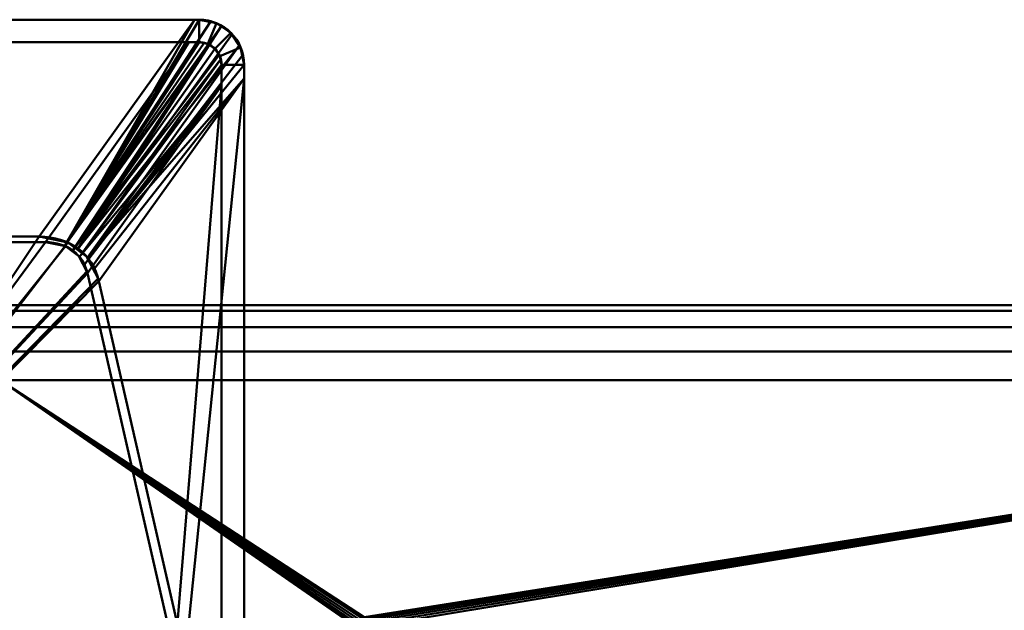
# Model space of a CAD drawing. Header units: millimetres. Extents: x -363 to 363, y -103 to 103.
# Tile 20 of 21: x 100 to 231, y 24 to 103. Entities that reach past the tile are written whole.
import ezdxf

# ---------------------------------------------------------------- set-up
doc = ezdxf.new("R2010")
doc.units = ezdxf.units.MM
doc.layers.add('1', color=7, linetype='CONTINUOUS', true_color=0xffffff)

msp = doc.modelspace()

# ---------------------------------------------------------------- linework, layer by layer
at = {"layer": '1', "color": 30, "linetype": 'Continuous', "lineweight": 50}
for p, q in [((-124, 103, -35.5), (124, 103, -35.5)), ((-123.39, 103, -37.5), (123.39, 103, -37.5)), ((123.39, 103, -37.5), (102.69, 74.12, -61.74)), ((124, 103, -35.5), (124, 103, -37.48)), ((-124, 100, -35.5), (124, 100, -35.5)), ((-122.62, 100, -36.1), (122.62, 100, -36.1)), ((122.62, 100, -36.1), (103.55, 73.38, -58.43)), ((124, 100, -35.5), (124, 100, -35.97)), ((127, 97, -35.5), (127, -97, -35.5)), ((127, 97, -35.99), (127, 97, -35.5)), ((130, 97, -35.5), (130, -97, -35.5)), ((130, 97, -37.37), (130, 97, -35.5)), ((110.66, 68.19, -60.15), (130, 95.18, -37.5)), ((130, -95.18, -37.5), (130, 95.18, -37.5)), ((109.12, 69.24, -57.32), (127, 94.18, -36.39)), ((127, -94.18, -36.39), (127, 94.18, -36.39)), ((-102.69, 74.12, -61.74), (102.69, 74.12, -61.74)), ((-103.55, 73.38, -58.43), (103.55, 73.38, -58.43)), ((120.76, 18.39, -43.7), (109.12, 69.24, -57.32)), ((122.14, 18, -46.7), (110.66, 68.19, -60.15)), ((345.5, 65, 0.15), (97.5, 65, 0.15)), ((97.5, 65, 25.15), (345.5, 65, 25.15)), ((345.5, 55, -9.85), (97.5, 55, -9.85)), ((345.5, 55, 35.15), (97.5, 55, 35.15))]:
    msp.add_line(p, q, dxfattribs=at)
for radius in [6, 3]:
    msp.add_arc((124, 97, -35.5), radius, 0, 90, dxfattribs=at)
at = {"layer": '1', "color": 30, "linetype": 'Continuous', "lineweight": 50, "extrusion": (0, 1, 0)}
for centre, major_axis, start_param in [((128, 103, -24.45), (-9.67, 0, -11.32), 5.709685), ((125.85, 100, -26.96), (-6.77, 0, -7.93), 5.594991)]:
    msp.add_ellipse(centre, major_axis=major_axis, ratio=0.671506, start_param=start_param, end_param=5.762464, dxfattribs=at)
at = {"layer": '1', "color": 30, "linetype": 'Continuous', "lineweight": 50, "extrusion": (1, 0, 0)}
for centre, major_axis, end_param in [((127, 101.61, -25.61), (0, -11.14, -9.35), 0.793567), ((130, 105.79, -22.1), (0, -15.92, -13.36), 0.649259)]:
    msp.add_ellipse(centre, major_axis=major_axis, ratio=0.481241, start_param=0.520721, end_param=end_param, dxfattribs=at)
at = {"layer": '1', "color": 30, "linetype": 'Continuous', "lineweight": 50, "extrusion": (0, -0.258819, -0.965926)}
msp.add_ellipse((98.85, 62.32, -58.58), major_axis=(-9.63, -9.72, 2.6), ratio=0.718059, start_param=2.539453, end_param=3.589528, dxfattribs=at)
at = {"layer": '1', "color": 30, "linetype": 'Continuous', "lineweight": 50, "extrusion": (-1.38778e-17, -0.258819, -0.965926)}
msp.add_ellipse((100.86, 65.13, -56.22), major_axis=(-6.74, -6.8, 1.82), ratio=0.718059, start_param=2.539453, end_param=3.589528, dxfattribs=at)
at = {"layer": '1', "color": 30, "linetype": 'Continuous', "lineweight": 50}
for points, knots in [([(130, 97, -37.37), (130, 98.57, -37.16), (129.35, 100.14, -37.28), (127.14, 102.35, -37.39), (125.58, 103, -37.39), (124, 103, -37.48)], [0, 0, 0, 0, 0.5, 0.5, 1, 1, 1, 1]), ([(127, 97, -35.99), (127, 97.24, -35.93), (126.97, 97.49, -35.88), (126.83, 98.04, -35.81), (126.7, 98.35, -35.78), (126.34, 98.91, -35.76), (126.11, 99.16, -35.77), (125.58, 99.57, -35.79), (125.28, 99.73, -35.81), (124.66, 99.94, -35.87), (124.33, 100, -35.91), (124, 100, -35.97)], [0, 0, 0, 0, 0.156824, 0.156824, 0.366742, 0.366742, 0.578164, 0.578164, 0.789052, 0.789052, 1, 1, 1, 1])]:
    msp.add_open_spline(points, degree=3, knots=knots, dxfattribs=at)
at = {"layer": '1', "color": 27, "linetype": 'Continuous', "lineweight": 50}
for points in [[(-124, 100, -35.5), (124, 100, -35.5), (124, 103, -35.5), (-124, 103, -35.5)], [(-102.69, 74.12, -61.74), (-123.39, 103, -37.5), (123.39, 103, -37.5), (102.69, 74.12, -61.74)], [(123.39, 103, -37.5), (74.4, 103, -37.5), (74.4, 103, -35.5), (124, 103, -35.5)], [(106.37, 73.4, -61.54), (102.69, 74.12, -61.74), (123.39, 103, -37.5)], [(106.37, 73.4, -61.54), (124, 103, -37.48), (125.55, 102.8, -37.42)], [(123.39, 103, -37.5), (124, 103, -37.48), (106.37, 73.4, -61.54)], [(125.55, 102.8, -37.42), (127, 102.19, -37.39), (106.37, 73.4, -61.54)], [(124, 103, -35.5), (124, 103, -37.48), (123.39, 103, -37.5)], [(124, 100, -35.5), (125.15, 99.77, -35.5), (126.3, 102.54, -35.5), (124, 103, -35.5)], [(124, 103, -37.48), (124, 103, -35.5), (126.3, 102.54, -35.5), (126.3, 102.54, -37.4)], [(128.24, 101.24, -35.5), (126.3, 102.54, -35.5), (125.15, 99.77, -35.5), (126.12, 99.12, -35.5)], [(126.3, 102.54, -37.4), (126.3, 102.54, -35.5), (128.24, 101.24, -35.5), (128.24, 101.24, -37.34)], [(107.89, 72.53, -61.31), (106.37, 73.4, -61.54), (127, 102.19, -37.39)], [(107.89, 72.53, -61.31), (127, 102.19, -37.39), (128.4, 101.08, -37.33)], [(107.89, 72.53, -61.31), (128.4, 101.08, -37.33), (129.4, 99.62, -37.27)], [(129.54, 99.3, -35.5), (128.24, 101.24, -35.5), (126.12, 99.12, -35.5), (126.77, 98.15, -35.5)], [(128.24, 101.24, -37.34), (128.24, 101.24, -35.5), (129.54, 99.3, -35.5), (129.54, 99.3, -37.26)], [(103.55, 73.38, -58.43), (122.62, 100, -36.1), (-122.62, 100, -36.1), (-103.55, 73.38, -58.43)], [(124, 100, -35.5), (74.4, 100, -35.5), (74.4, 100, -36.1), (122.62, 100, -36.1)], [(122.62, 100, -36.1), (103.55, 73.38, -58.43), (106.12, 72.88, -58.3)], [(106.12, 72.88, -58.3), (124, 100, -35.97), (122.62, 100, -36.1)], [(124.68, 99.92, -35.87), (124, 100, -35.97), (106.12, 72.88, -58.3)], [(106.12, 72.88, -58.3), (125.33, 99.69, -35.81), (124.68, 99.92, -35.87)], [(122.62, 100, -36.1), (124, 100, -35.97), (124, 100, -35.5)], [(125.15, 99.77, -35.82), (125.15, 99.77, -35.5), (124, 100, -35.5), (124, 100, -35.97)], [(126.12, 99.12, -35.77), (126.12, 99.12, -35.5), (125.15, 99.77, -35.5), (125.15, 99.77, -35.82)], [(125.33, 99.69, -35.81), (106.12, 72.88, -58.3), (107.19, 72.27, -58.14)], [(126.12, 99.12, -35.77), (125.33, 99.69, -35.81), (107.19, 72.27, -58.14)], [(107.19, 72.27, -58.14), (126.68, 98.34, -35.79), (126.12, 99.12, -35.77)], [(129.4, 99.62, -37.27), (109.14, 71.34, -60.99), (107.89, 72.53, -61.31)], [(109.14, 71.34, -60.99), (129.4, 99.62, -37.27), (129.85, 98.34, -37.27)], [(126.77, 98.15, -35.8), (126.77, 98.15, -35.5), (126.12, 99.12, -35.5), (126.12, 99.12, -35.77)], [(126.77, 98.15, -35.5), (127, 97, -35.5), (130, 97, -35.5), (129.54, 99.3, -35.5)], [(129.54, 99.3, -37.26), (129.54, 99.3, -35.5), (130, 97, -35.5), (130, 97, -37.37)], [(126.91, 97.74, -35.85), (126.68, 98.34, -35.79), (107.19, 72.27, -58.14)], [(107.19, 72.27, -58.14), (108.06, 71.44, -57.91), (126.91, 97.74, -35.85)], [(127, 97, -35.99), (126.91, 97.74, -35.85), (108.06, 71.44, -57.91)], [(129.85, 98.34, -37.27), (130, 97, -37.37), (109.14, 71.34, -60.99)], [(127, 97, -35.99), (127, 97, -35.5), (126.77, 98.15, -35.5), (126.77, 98.15, -35.8)], [(127, 94.18, -36.39), (127, 97, -35.99), (108.06, 71.44, -57.91)], [(109.14, 71.34, -60.99), (130, 97, -37.37), (130, 95.18, -37.5)], [(130, -97, -35.5), (130, 97, -35.5), (127, 97, -35.5), (127, -97, -35.5)], [(127, 97, -35.5), (127, 97, -35.99), (127, 94.18, -36.39)], [(127, 94.18, -36.39), (127, 58.2, -36.39), (127, 58.2, -35.5), (127, 97, -35.5)], [(130, 97, -35.5), (130, -97, -35.5), (130, -95.18, -37.5), (130, 95.18, -37.5)], [(130, 95.18, -37.5), (130, 97, -37.37), (130, 97, -35.5)], [(130, 95.18, -37.5), (110.07, 69.88, -60.6), (109.14, 71.34, -60.99)], [(130, 95.18, -37.5), (110.66, 68.19, -60.15), (110.07, 69.88, -60.6)], [(122.14, 18, -46.7), (110.66, 68.19, -60.15), (130, 95.18, -37.5)], [(130, 95.18, -37.5), (130, -95.18, -37.5), (122.14, -18, -46.7), (122.14, 18, -46.7)], [(108.06, 71.44, -57.91), (108.71, 70.42, -57.64), (127, 94.18, -36.39)], [(108.71, 70.42, -57.64), (109.12, 69.24, -57.32), (127, 94.18, -36.39)], [(127, 94.18, -36.39), (109.12, 69.24, -57.32), (120.76, 18.39, -43.7)], [(127, -94.18, -36.39), (127, 94.18, -36.39), (120.76, 18.39, -43.7), (120.76, -18.39, -43.7)], [(74, 31.13, -50.22), (-74, 31.13, -50.22), (-102.69, 74.12, -61.74), (102.69, 74.12, -61.74)], [(74, 31.13, -50.22), (102.69, 74.12, -61.74), (106.49, 73.35, -61.53)], [(103.55, 73.38, -58.43), (-103.55, 73.38, -58.43), (-68, 25.24, -45.53), (68, 25.24, -45.53)], [(106.21, 72.85, -58.29), (103.55, 73.38, -58.43), (68, 25.24, -45.53)], [(68, 25.24, -45.53), (109.06, 69.5, -57.39), (107.98, 71.54, -57.94), (106.21, 72.85, -58.29)], [(106.49, 73.35, -61.53), (109.01, 71.49, -61.03), (110.56, 68.56, -60.25), (74, 31.13, -50.22)], [(68, 25.24, -45.53), (109.12, 69.24, -57.32), (109.06, 69.5, -57.39)], [(68, 25.24, -45.53), (68, 18.39, -43.7), (120.76, 18.39, -43.7), (109.12, 69.24, -57.32)], [(110.56, 68.56, -60.25), (110.66, 68.19, -60.15), (74, 31.13, -50.22)], [(110.66, 68.19, -60.15), (122.14, 18, -46.7), (74, 18, -46.7), (74, 31.13, -50.22)], [(127, 19.4, -36.39), (127, 19.4, -35.5), (127, 58.2, -35.5), (127, 58.2, -36.39)]]:
    msp.add_3dface(points, dxfattribs=at)
at = {"layer": '1', "color": 253, "linetype": 'Continuous', "lineweight": 50}
for points in [[(20, 64.24, 28.98), (362.5, 64.24, 28.98), (345.5, 65, 25.15), (97.5, 65, 25.15)], [(97.5, 65, 0.15), (345.5, 65, 0.15), (362.5, 64.24, -3.68), (20, 64.24, -3.68)], [(345.5, 65, 0.15), (97.5, 65, 0.15), (97.5, 65, 25.15), (345.5, 65, 25.15)], [(20, 62.07, 32.22), (362.5, 62.07, 32.22), (362.5, 64.24, 28.98), (20, 64.24, 28.98)], [(20, 64.24, -3.68), (362.5, 64.24, -3.68), (362.5, 62.07, -6.92), (20, 62.07, -6.92)], [(20, 58.83, 34.39), (362.5, 58.83, 34.39), (362.5, 62.07, 32.22), (20, 62.07, 32.22)], [(20, 62.07, -6.92), (362.5, 62.07, -6.92), (362.5, 58.83, -9.09), (20, 58.83, -9.09)], [(362.5, 58.83, 34.39), (20, 58.83, 34.39), (97.5, 55, 35.15), (345.5, 55, 35.15)], [(345.5, 55, -9.85), (97.5, 55, -9.85), (20, 58.83, -9.09), (362.5, 58.83, -9.09)], [(97.5, 55, -9.85), (345.5, 55, -9.85), (345.5, -55, -9.85), (97.5, -55, -9.85)], [(97.5, 55, 35.15), (145.67, 23.35, 33.51), (145.98, 23.48, 33.51)], [(145.98, 23.48, 33.51), (345.5, 55, 35.15), (97.5, 55, 35.15)], [(97.5, 55, 35.15), (145.35, 21.98, 33.47), (145.22, 22.29, 33.48)], [(97.5, 55, 35.15), (145.57, 21.73, 33.46), (145.35, 21.98, 33.47)], [(145.22, 22.29, 33.48), (145.2, 22.5, 33.48), (97.5, 55, 35.15)], [(145.2, 22.5, 33.48), (145.26, 22.83, 33.49), (97.5, 55, 35.15)], [(145.57, 21.73, 33.46), (97.5, 55, 35.15), (97.5, -55, 35.15)], [(145.26, 22.83, 33.49), (145.42, 23.12, 33.5), (97.5, 55, 35.15)], [(145.42, 23.12, 33.5), (145.67, 23.35, 33.51), (97.5, 55, 35.15)], [(345.5, 55, 35.15), (145.98, 23.48, 33.51), (146.32, 23.49, 33.51)], [(345.5, 55, 35.15), (146.32, 23.49, 33.51), (146.64, 23.4, 33.51)], [(345.5, 55, 35.15), (146.64, 23.4, 33.51), (146.91, 23.2, 33.51)], [(146.91, 23.2, 33.51), (147.1, 22.93, 33.5), (345.5, 55, 35.15)], [(147.1, 22.93, 33.5), (147.19, 22.61, 33.49), (345.5, 55, 35.15)], [(345.5, 55, 35.15), (147.19, 22.61, 33.49), (147.17, 22.27, 33.48)], [(147.17, 22.27, 33.48), (345.5, -55, 35.15), (345.5, 55, 35.15)]]:
    msp.add_3dface(points, dxfattribs=at)

doc.saveas('drawing.dxf')
